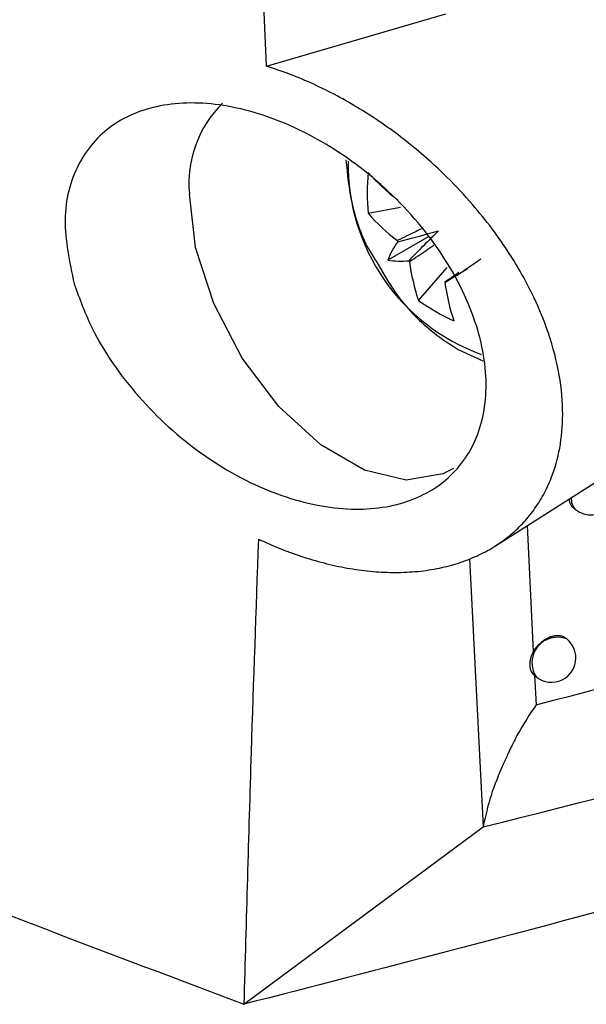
# Model space of a CAD drawing. Header units: millimetres. Extents: x -0.66 to 0.91, y -0.4 to 0.64.
# Tile 190 of 241: x 0.7161 to 0.7277, y 0.1642 to 0.1845. Entities that reach past the tile are written whole.
import ezdxf

# ---------------------------------------------------------------- set-up
doc = ezdxf.new("R2010")
doc.units = ezdxf.units.MM
doc.layers.add('FORMAT', color=7, linetype='Continuous')

msp = doc.modelspace()

# ---------------------------------------------------------------- linework, layer by layer
at = {"layer": 'FORMAT', "color": 7, "linetype": 'Continuous', "lineweight": 25}
for p, q in [((0.725838, 0.173662), (0.745124, 0.185923)), ((0.721132, 0.183519), (0.724821, 0.184591)), ((0.723223, 0.180494), (0.723889, 0.180623)), ((0.724468, 0.180018), (0.723625, 0.179532)), ((0.724257, 0.178703), (0.724843, 0.179378)), ((0.72507, 0.177697), (0.725578, 0.177461)), ((0.727439, 0.174442), (0.727485, 0.174405)), ((0.726492, 0.174078), (0.726615, 0.171488)), ((0.725306, 0.173396), (0.725584, 0.167887)), ((0.727303, 0.171748), (0.72729, 0.171759)), ((0.726631, 0.171006), (0.726677, 0.170968)), ((0.72664, 0.170999), (0.726671, 0.170395)), ((0.720668, 0.164242), (0.725584, 0.167887))]:
    msp.add_line(p, q, dxfattribs=at)
at = {"layer": 'FORMAT', "color": 7, "linetype": 'Continuous', "lineweight": 25, "flags": 128}
msp.add_lwpolyline([(0.724978, 0.175253), (0.724759, 0.175139), (0.724005, 0.175014), (0.723146, 0.175219), (0.72225, 0.175736), (0.72139, 0.176524), (0.720636, 0.177519), (0.72005, 0.178639), (0.719677, 0.179795), (0.71955, 0.180893)], dxfattribs=at)
at = {"layer": 'FORMAT', "color": 7, "linetype": 'Continuous', "lineweight": 25}
for centre, radius, start, end in [((0.721862, 0.181105), 0.0023218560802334, 134.635944, 185.250931), ((0.726961, 0.181496), 0.0041494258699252, 179.048631, 250.045899), ((0.727526, 0.180915), 0.0043227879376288, 174.417468, 185.582532), ((0.726227, 0.183941), 0.0039766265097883, 220.944154, 232.779725), ((0.724139, 0.180542), 0.0003936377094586, 141.62633, 143.836564), ((0.726227, 0.1831), 0.0039766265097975, 220.944154, 232.779725), ((0.725244, 0.178898), 0.0017388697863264, 144.373911, 158.607229), ((0.725357, 0.180542), 0.001651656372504, 201.626194, 202.47579), ((0.723885, 0.181251), 0.0017389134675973, 261.407835, 275.638679), ((0.725366, 0.180527), 0.0016515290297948, 217.524394, 218.374034), ((0.728017, 0.180002), 0.0039774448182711, 187.2229, 199.057486), ((0.728745, 0.179581), 0.0039774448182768, 187.2229, 199.057486), ((0.724757, 0.179472), 0.0003935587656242, 276.172435, 278.382965), ((0.724731, 0.179457), 0.0003936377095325, 321.62633, 323.836564), ((0.726772, 0.182218), 0.0043222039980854, 234.419855, 245.585521), ((0.727798, 0.174795), 0.0005, 231.225746, 43.495427), ((0.727686, 0.174615), 0.0002908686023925, 172.327361, 226.234927), ((0.727111, 0.171261), 0.0005234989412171, 68.457995, 213.993496), ((0.72699, 0.171358), 0.0005, 0, 51.225746), ((0.72699, 0.171358), 0.0005, 231.225746, 0)]:
    msp.add_arc(centre, radius, start, end, dxfattribs=at)
for centre, major_axis, ratio, start_param, end_param in [((0.72456, 0.180409), (0.003587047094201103, 0.0009901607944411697), 0.078991, 4.486009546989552, 4.72061237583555), ((0.724852, 0.179903), (0.002651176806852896, 0.002611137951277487), 0.078957, 1.562588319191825, 1.797191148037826), ((0.724612, 0.180042), (0.003404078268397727, 0.002147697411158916), 0.229118, 4.627782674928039, 4.759094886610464)]:
    msp.add_ellipse(centre, major_axis=major_axis, ratio=ratio, start_param=start_param, end_param=end_param, dxfattribs=at)
for points, knots in [([(0.7211320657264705, 0.1835194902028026), (0.7210994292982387, 0.1843566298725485), (0.7208289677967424, 0.1912940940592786), (0.720386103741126, 0.2043723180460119), (0.719912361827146, 0.2228204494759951), (0.7195916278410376, 0.2413613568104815), (0.7194598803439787, 0.2554096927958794), (0.7194310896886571, 0.2632745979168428), (0.719425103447, 0.2649098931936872)], [0, 0, 0, 0, 0.0311834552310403, 0.2584205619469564, 0.4856768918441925, 0.712990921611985, 0.9403241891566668, 1, 1, 1, 1]), ([(0.5824876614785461, 0.2440122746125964), (0.5851149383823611, 0.2416459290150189), (0.5903694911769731, 0.2369132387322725), (0.5988397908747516, 0.2299773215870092), (0.6077396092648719, 0.2231649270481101), (0.6171613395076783, 0.2164556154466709), (0.6270907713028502, 0.2098612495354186), (0.6375324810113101, 0.2033938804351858), (0.6484170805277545, 0.1971015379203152), (0.6605618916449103, 0.1905479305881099), (0.6740508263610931, 0.1838009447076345), (0.6890073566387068, 0.1769365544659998), (0.7045082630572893, 0.1703669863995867), (0.715277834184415, 0.1662852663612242), (0.7206684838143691, 0.16424218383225)], [0, 0, 0, 0, 0.0758426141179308, 0.1516851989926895, 0.2276845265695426, 0.3039225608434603, 0.3816002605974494, 0.459388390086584, 0.5375112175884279, 0.6157464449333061, 0.711290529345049, 0.8070401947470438, 0.9034150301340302, 1, 1, 1, 1]), ([(0.7209678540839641, 0.1738001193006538), (0.7211223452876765, 0.1737307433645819), (0.7214322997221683, 0.1735915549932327), (0.7219033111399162, 0.1734239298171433), (0.7223775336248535, 0.1732880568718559), (0.7228533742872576, 0.1731889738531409), (0.723325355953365, 0.1731284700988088), (0.7237924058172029, 0.1731082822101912), (0.7242495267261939, 0.1731307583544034), (0.7246822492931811, 0.173196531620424), (0.7250857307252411, 0.1733029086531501), (0.7254601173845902, 0.1734477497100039), (0.7258107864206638, 0.1736345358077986), (0.7261233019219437, 0.1738578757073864), (0.7263960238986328, 0.1741117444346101), (0.726629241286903, 0.1743917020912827), (0.72682881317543, 0.1747056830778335), (0.7270232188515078, 0.1751224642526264), (0.727176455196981, 0.1756664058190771), (0.7272406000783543, 0.1763759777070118), (0.7271703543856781, 0.1771710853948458), (0.7269508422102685, 0.1780234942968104), (0.7265908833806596, 0.178885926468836), (0.7260613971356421, 0.1798061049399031), (0.7254357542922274, 0.1806238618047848), (0.724829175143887, 0.1812584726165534), (0.7243664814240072, 0.1816819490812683), (0.723945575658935, 0.1820274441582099), (0.7235048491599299, 0.182350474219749), (0.7230493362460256, 0.1826465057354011), (0.7225815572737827, 0.1829142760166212), (0.7221055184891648, 0.1831502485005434), (0.7216202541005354, 0.1833573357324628), (0.7212955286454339, 0.1834651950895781), (0.7211320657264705, 0.1835194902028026)], [0, 0, 0, 0, 0.0254488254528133, 0.0510577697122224, 0.0771706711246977, 0.1034581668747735, 0.1301136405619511, 0.1569588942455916, 0.1844146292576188, 0.2120872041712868, 0.2380821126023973, 0.2642690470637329, 0.2910797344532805, 0.3181157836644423, 0.3429937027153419, 0.368106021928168, 0.3934139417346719, 0.4191839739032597, 0.4606422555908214, 0.5030425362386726, 0.5502388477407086, 0.5982961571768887, 0.6454620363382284, 0.6934267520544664, 0.754302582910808, 0.7915554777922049, 0.8169726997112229, 0.8425545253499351, 0.8683896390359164, 0.8945701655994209, 0.9204899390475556, 0.9467559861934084, 0.9731975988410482, 0.9999999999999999, 0.9999999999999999, 0.9999999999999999, 0.9999999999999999]), ([(0.7171827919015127, 0.1790463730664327), (0.7170884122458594, 0.1794960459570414), (0.7168996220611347, 0.180395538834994), (0.7172044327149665, 0.1815397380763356), (0.7179145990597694, 0.182366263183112), (0.7189942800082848, 0.1827907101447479), (0.7203364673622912, 0.18276723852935), (0.7218172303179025, 0.1822778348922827), (0.7232705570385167, 0.1813521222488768), (0.724507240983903, 0.1800873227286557), (0.7253563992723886, 0.1786469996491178), (0.725716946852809, 0.1772232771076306), (0.7255753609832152, 0.1759829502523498), (0.7249775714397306, 0.1750418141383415), (0.7239940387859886, 0.1744778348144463), (0.72271236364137, 0.1743496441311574), (0.7212523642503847, 0.1746929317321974), (0.7197716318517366, 0.1754974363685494), (0.7184672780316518, 0.1766801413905), (0.7175881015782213, 0.1779354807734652), (0.717296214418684, 0.1787354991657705), (0.7171827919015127, 0.1790463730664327)], [0, 0, 0, 0, 0.0515944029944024, 0.1032056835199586, 0.1544790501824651, 0.2062654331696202, 0.2593577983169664, 0.3140947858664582, 0.3701482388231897, 0.4265150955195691, 0.4819064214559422, 0.5354664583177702, 0.5872962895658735, 0.6383316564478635, 0.6897827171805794, 0.7425968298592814, 0.7971222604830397, 0.8529835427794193, 0.9092232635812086, 0.9647256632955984, 1, 1, 1, 1]), ([(0.7227646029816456, 0.1815952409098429), (0.7227950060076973, 0.1812951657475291), (0.7228587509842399, 0.1806660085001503), (0.7231187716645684, 0.1799138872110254), (0.7233704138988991, 0.1795304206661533), (0.723427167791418, 0.1794439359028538)], [0, 0, 0, 0, 0.4139024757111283, 0.8678150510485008, 1, 1, 1, 1]), ([(0.7243226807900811, 0.1801781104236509), (0.7242200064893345, 0.180128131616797), (0.7240527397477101, 0.1800467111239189), (0.7238860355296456, 0.1799649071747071), (0.7238216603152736, 0.1799333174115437)], [0, 0, 0, 0, 0.6138357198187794, 1, 1, 1, 1]), ([(0.7240709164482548, 0.1795015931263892), (0.7241304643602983, 0.1795415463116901), (0.7242977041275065, 0.1796537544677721), (0.724464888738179, 0.1797666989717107), (0.7245725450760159, 0.1798394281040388)], [0, 0, 0, 0, 0.3560631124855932, 1, 1, 1, 1]), ([(0.723427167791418, 0.1794439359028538), (0.7235558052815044, 0.1792231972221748), (0.7238692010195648, 0.1786854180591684), (0.7244542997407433, 0.1780971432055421), (0.724903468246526, 0.1778052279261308), (0.725070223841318, 0.1776968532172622)], [0, 0, 0, 0, 0.3044750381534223, 0.7417835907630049, 1, 1, 1, 1]), ([(0.7250484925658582, 0.179225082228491), (0.7251032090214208, 0.1792622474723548), (0.7252675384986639, 0.17937386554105), (0.7254310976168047, 0.1794858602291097), (0.7255401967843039, 0.1795605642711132)], [0, 0, 0, 0, 0.3329679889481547, 0.9999999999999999, 0.9999999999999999, 0.9999999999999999, 0.9999999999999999]), ([(0.7250872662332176, 0.1792748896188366), (0.7250508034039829, 0.1792502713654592), (0.7249548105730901, 0.1791854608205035), (0.7248587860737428, 0.1791210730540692), (0.7247992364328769, 0.1790811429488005)], [0, 0, 0, 0, 0.3798495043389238, 1, 1, 1, 1]), ([(0.7266709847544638, 0.170394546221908), (0.7305027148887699, 0.1713911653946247), (0.7381670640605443, 0.1733846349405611), (0.7452030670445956, 0.1762262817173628), (0.7487214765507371, 0.1776472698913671)], [0, 0, 0, 0, 0.4999420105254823, 1, 1, 1, 1]), ([(0.7255837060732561, 0.1678867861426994), (0.7298087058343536, 0.1689491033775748), (0.7382604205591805, 0.1710741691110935), (0.7459759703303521, 0.1742099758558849), (0.7498345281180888, 0.1757781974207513)], [0, 0, 0, 0, 0.4998985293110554, 1, 1, 1, 1]), ([(0.7273477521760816, 0.1746217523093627), (0.7273481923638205, 0.1746168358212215), (0.7273496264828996, 0.1746008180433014), (0.7273574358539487, 0.1745654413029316), (0.7273714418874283, 0.174527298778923), (0.7273913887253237, 0.1744937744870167), (0.727411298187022, 0.1744667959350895), (0.7274296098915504, 0.1744518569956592), (0.7274403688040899, 0.174443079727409)], [0, 0, 0, 0, 0.06520302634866, 0.2124295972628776, 0.4981916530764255, 0.6432342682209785, 0.7903848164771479, 1, 1, 1, 1]), ([(0.720967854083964, 0.1738001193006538), (0.7209164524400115, 0.1723406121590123), (0.7208042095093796, 0.1691535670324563), (0.7207161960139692, 0.165968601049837), (0.7206684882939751, 0.164242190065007)], [0, 0, 0, 0, 0.4579499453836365, 1, 1, 1, 1]), ([(0.7505330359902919, 0.1732652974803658), (0.7461396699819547, 0.1717519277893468), (0.7391478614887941, 0.1693434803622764), (0.7290858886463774, 0.1664113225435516), (0.7234757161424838, 0.1649655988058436), (0.7206684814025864, 0.1642421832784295)], [0, 0, 0, 0, 0.4579173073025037, 0.7287510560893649, 1, 1, 1, 1]), ([(0.7272899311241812, 0.1717584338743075), (0.7272840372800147, 0.1717630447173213), (0.7272706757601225, 0.1717734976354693), (0.7272470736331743, 0.171786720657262), (0.727219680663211, 0.1717984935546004), (0.7271903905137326, 0.1718071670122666), (0.7271596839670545, 0.1718128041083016), (0.7271276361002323, 0.1718154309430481), (0.7270940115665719, 0.1718149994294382), (0.727059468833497, 0.1718114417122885), (0.7270244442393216, 0.1718048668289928), (0.7269890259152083, 0.1717953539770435), (0.7269529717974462, 0.1717827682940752), (0.7269170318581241, 0.1717673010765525), (0.7268816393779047, 0.1717492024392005), (0.7268468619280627, 0.1717285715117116), (0.7268124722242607, 0.1717052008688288), (0.7267792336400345, 0.1716795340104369), (0.7267475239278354, 0.1716519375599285), (0.7267173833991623, 0.1716225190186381), (0.7266886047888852, 0.1715910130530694), (0.7266617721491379, 0.17155786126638), (0.7266369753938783, 0.1715235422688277), (0.7266225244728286, 0.1714999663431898), (0.7266152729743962, 0.1714881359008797)], [0, 0, 0, 0, 0.0356639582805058, 0.080851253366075, 0.127016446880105, 0.1735189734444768, 0.2185089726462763, 0.2638102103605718, 0.3100919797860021, 0.3567121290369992, 0.401808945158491, 0.4472181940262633, 0.4936124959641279, 0.5403470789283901, 0.5854976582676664, 0.6309618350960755, 0.6774157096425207, 0.7242118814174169, 0.7693352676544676, 0.8147728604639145, 0.8612028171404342, 0.9079762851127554, 0.9538223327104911, 1, 1, 1, 1]), ([(0.726615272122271, 0.1714881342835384), (0.7266028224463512, 0.1714645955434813), (0.7265775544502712, 0.1714168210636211), (0.7265543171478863, 0.1713426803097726), (0.7265411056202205, 0.171269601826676), (0.7265391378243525, 0.1712006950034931), (0.7265480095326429, 0.1711368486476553), (0.7265677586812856, 0.1710815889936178), (0.7265973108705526, 0.1710342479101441), (0.7266256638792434, 0.1710105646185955), (0.7266400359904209, 0.1709985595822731)], [0, 0, 0, 0, 0.1235431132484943, 0.2507444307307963, 0.3742527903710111, 0.5012842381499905, 0.6257382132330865, 0.7538037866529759, 0.875203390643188, 1, 1, 1, 1]), ([(0.7266709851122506, 0.1703945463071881), (0.7265412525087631, 0.1701998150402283), (0.7263465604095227, 0.1699075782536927), (0.7261920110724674, 0.1695915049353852), (0.7261273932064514, 0.1694579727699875), (0.7260773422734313, 0.1693532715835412), (0.7259375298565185, 0.1690398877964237), (0.7257250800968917, 0.1685360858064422), (0.7256307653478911, 0.1681031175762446), (0.7255836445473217, 0.1678868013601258)], [0, 0, 0, 0, 0.2496783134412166, 0.3746968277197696, 0.3784323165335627, 0.4098248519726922, 0.5000267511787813, 0.7502072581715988, 1, 1, 1, 1])]:
    msp.add_open_spline(points, degree=3, knots=knots, dxfattribs=at)

doc.saveas('drawing.dxf')
